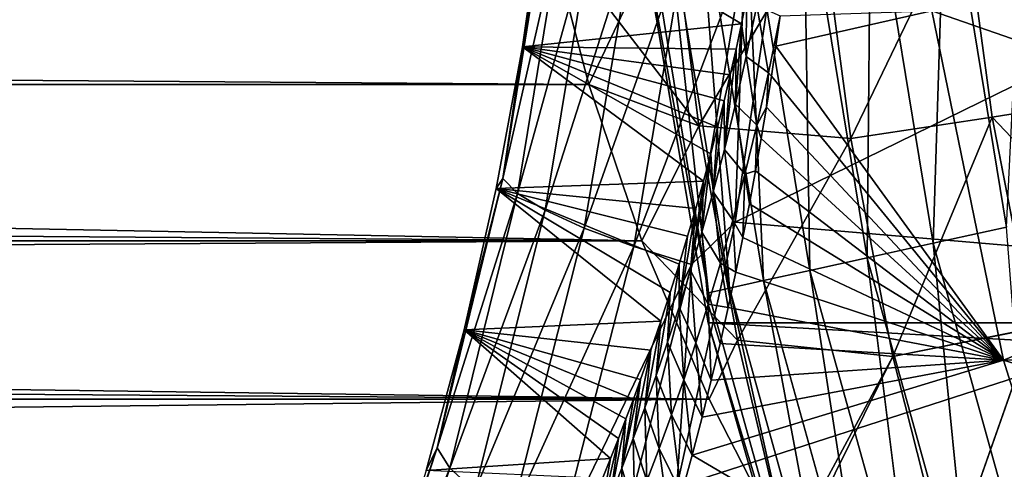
# Model space of a CAD drawing. Header units: metres. Extents: x -99 to 99, y -314 to 25.
# Tile 203 of 256: x 53.38 to 58.56, y -5.22 to -2.85. Entities that reach past the tile are written whole.
import ezdxf

# ---------------------------------------------------------------- set-up
doc = ezdxf.new("R2010")
doc.units = ezdxf.units.M
doc.layers.add('solid_K2442E1000C35', color=7, linetype='CONTINUOUS')

msp = doc.modelspace()

# ---------------------------------------------------------------- linework, layer by layer
at = {"layer": 'solid_K2442E1000C35'}
for points in [[(58.25214, -1.984574, -0.150918), (58.573681, -3.945881, -0.150918), (58.671009, -1.939019, -0.037981)], [(57.859161, -2.027313, -0.335373), (58.187626, -4.030858, -0.335373), (58.25214, -1.984574, -0.150918)], [(58.187626, -4.030858, -0.335373), (58.573681, -3.945881, -0.150918), (58.25214, -1.984574, -0.150918)], [(57.197586, -2.099264, -0.894368), (57.537708, -4.173916, -0.894368), (57.50404, -2.065935, -0.585731)], [(57.50404, -2.065935, -0.585731), (57.83876, -4.107649, -0.585731), (57.859161, -2.027313, -0.335373)], [(57.537708, -4.173916, -0.894368), (57.83876, -4.107649, -0.585731), (57.50404, -2.065935, -0.585731)], [(57.83876, -4.107649, -0.585731), (58.187626, -4.030858, -0.335373), (57.859161, -2.027313, -0.335373)], [(56.766235, -2.146176, -1.64741), (57.11396, -4.26719, -1.64741), (56.949131, -2.126285, -1.25189)], [(56.949131, -2.126285, -1.25189), (57.293629, -4.227642, -1.25189), (57.197586, -2.099264, -0.894368)], [(57.11396, -4.26719, -1.64741), (57.293629, -4.227642, -1.25189), (56.949131, -2.126285, -1.25189)], [(57.293629, -4.227642, -1.25189), (57.537708, -4.173916, -0.894368), (57.197586, -2.099264, -0.894368)], [(15.35734, -2.132473, 55.847645), (15.11804, -3.200066, 55.654678), (56.161148, -2.380571, 55.809891)], [(56.654472, -2.158331, -2.068888), (56.625755, -2.23929, -2.5), (57.004166, -4.291358, -2.068888)], [(56.654472, -2.158331, -2.068888), (57.004166, -4.291358, -2.068888), (56.766235, -2.146176, -1.64741)], [(57.004166, -4.291358, -2.068888), (57.11396, -4.26719, -1.64741), (56.766235, -2.146176, -1.64741)], [(58.346855, -2.248105, 25.717663), (59.047318, -2.173651, 25.335535), (59.196491, -3.254169, 25.613272)], [(59.196533, -3.254192, 56.386742), (59.047359, -2.173673, 56.664482), (58.346889, -2.248126, 56.282345)], [(55.919888, -3.689513, 104.154823), (56.155025, -2.230862, 104.379807), (56.023643, -2.99703, 103.895164)], [(56.242416, -2.279174, 104.743126), (56.155025, -2.230862, 104.379807), (55.919888, -3.689513, 104.154823)], [(55.998508, -3.768446, 104.514771), (56.242416, -2.279174, 104.743126), (55.919888, -3.689513, 104.154823)], [(56.3965, -2.332947, 105.082748), (56.242416, -2.279174, 104.743126), (55.998508, -3.768446, 104.514771)], [(56.155025, -2.230862, 104.379807), (56.130249, -2.249313, 103.999077), (56.023643, -2.99703, 103.895164)], [(56.023643, -2.99703, 103.895164), (56.130249, -2.249313, 103.999077), (57.177654, -2.87493, 71.426956)], [(56.130249, -2.249313, 103.999077), (57.20459, -2.7437, 71.249802), (57.177654, -2.87493, 71.426956)], [(56.952122, -3.412261, 26.370689), (56.16114, -2.380532, 26.190102), (56.809299, -2.277224, 26.134212)], [(56.809315, -2.277246, 55.865784), (56.161148, -2.380571, 55.809891), (56.3727, -3.194994, 55.655785)], [(56.952137, -3.412284, 55.629303), (56.809315, -2.277246, 55.865784), (56.3727, -3.194994, 55.655785)], [(56.625755, -2.23929, -2.5), (56.625797, -2.239605, -4), (57.001354, -4.450076, -4)], [(57.001442, -4.450418, -2.5), (56.625755, -2.23929, -2.5), (57.001354, -4.450076, -4)], [(57.004166, -4.291358, -2.068888), (56.625755, -2.23929, -2.5), (57.001442, -4.450418, -2.5)], [(95.998642, -4.450076, -4), (57.001354, -4.450076, -4), (56.625797, -2.239605, -4)], [(96.374207, -2.239605, -4), (95.998642, -4.450076, -4), (56.625797, -2.239605, -4)], [(56.952122, -3.412261, 26.370689), (56.809299, -2.277224, 26.134212), (57.599693, -2.32171, 25.992104)], [(57.599716, -2.32173, 56.007896), (56.809315, -2.277246, 55.865784), (56.952137, -3.412284, 55.629303)], [(57.754227, -3.478699, 26.262505), (57.599693, -2.32171, 25.992104), (58.346855, -2.248105, 25.717663)], [(58.346889, -2.248126, 56.282345), (57.599716, -2.32173, 56.007896), (57.754253, -3.478721, 55.737495)], [(57.754227, -3.478699, 26.262505), (58.346855, -2.248105, 25.717663), (58.498425, -3.367622, 25.994087)], [(58.498463, -3.367644, 56.00592), (58.346889, -2.248126, 56.282345), (57.754253, -3.478721, 55.737495)], [(58.498425, -3.367622, 25.994087), (58.346855, -2.248105, 25.717663), (59.196491, -3.254169, 25.613272)], [(59.196533, -3.254192, 56.386742), (58.346889, -2.248126, 56.282345), (58.498463, -3.367644, 56.00592)], [(56.14349, -3.856484, 104.851234), (56.3965, -2.332947, 105.082748), (55.998508, -3.768446, 104.514771)], [(56.611801, -2.390274, 105.386612), (56.3965, -2.332947, 105.082748), (56.14349, -3.856484, 104.851234)], [(56.952122, -3.412261, 26.370689), (57.599693, -2.32171, 25.992104), (57.754227, -3.478699, 26.262505)], [(57.754253, -3.478721, 55.737495), (57.599716, -2.32173, 56.007896), (56.952137, -3.412284, 55.629303)], [(-56.372688, -3.194949, 26.344206), (-56.161137, -2.380526, 26.190102), (56.372688, -3.194955, 26.344208)], [(-56.161137, -2.380526, 26.190102), (56.16114, -2.380532, 26.190102), (56.372688, -3.194955, 26.344208)], [(15.11804, -3.200066, 55.654678), (56.3727, -3.194994, 55.655785), (56.161148, -2.380571, 55.809891)], [(56.952122, -3.412261, 26.370689), (56.372688, -3.194955, 26.344208), (56.16114, -2.380532, 26.190102)], [(57.374592, -2.368987, 105.936829), (57.144665, -3.919297, 105.734848), (59.976669, -2.531281, 106.922951)], [(57.193604, -2.507397, 105.845581), (57.144665, -3.919297, 105.734848), (57.374592, -2.368987, 105.936829)], [(56.349693, -3.950507, 105.152252), (56.611801, -2.390274, 105.386612), (56.14349, -3.856484, 104.851234)], [(56.880684, -2.449121, 105.643936), (56.611801, -2.390274, 105.386612), (56.349693, -3.950507, 105.152252)], [(56.609795, -4.047177, 105.407158), (56.880684, -2.449121, 105.643936), (56.349693, -3.950507, 105.152252)], [(57.193604, -2.507397, 105.845581), (56.880684, -2.449121, 105.643936), (56.609795, -4.047177, 105.407158)], [(56.91457, -4.143059, 105.606895), (57.193604, -2.507397, 105.845581), (56.609795, -4.047177, 105.407158)], [(56.91457, -4.143059, 105.606895), (57.144665, -3.919297, 105.734848), (57.193604, -2.507397, 105.845581)], [(57.144665, -3.919297, 105.734848), (60.317532, -4.189931, 106.922951), (59.976669, -2.531281, 106.922951)], [(57.202358, -3.047312, 71.020012), (57.177654, -2.87493, 71.426956), (57.20459, -2.7437, 71.249802)], [(57.257877, -2.7786, 70.68438), (57.202358, -3.047312, 71.020012), (57.20459, -2.7437, 71.249802)], [(57.320465, -3.13396, 70.5261), (57.202358, -3.047312, 71.020012), (57.257877, -2.7786, 70.68438)], [(57.320465, -3.13396, 70.5261), (57.257877, -2.7786, 70.68438), (57.381542, -2.832924, 70.183823)], [(58.179684, -2.806569, 67.748955), (60.61871, -2.800294, 61.214134), (60.808403, -3.718973, 61.214134)], [(57.320465, -3.13396, 70.5261), (57.381542, -2.832924, 70.183823), (57.334957, -3.151508, 70.487999)], [(57.334957, -3.151508, 70.487999), (57.381542, -2.832924, 70.183823), (57.358868, -2.993067, 70.332092)], [(57.358868, -2.993067, 70.332092), (58.179684, -2.806569, 67.748955), (58.557617, -4.645605, 67.748955)], [(57.358868, -2.993067, 70.332092), (57.381542, -2.832924, 70.183823), (58.179684, -2.806569, 67.748955)], [(58.557617, -4.645605, 67.748955), (58.179684, -2.806569, 67.748955), (60.808403, -3.718973, 61.214134)], [(56.023643, -2.99703, 103.895164), (57.177654, -2.87493, 71.426956), (57.148972, -3.008212, 71.61573)], [(57.14537, -3.299237, 71.367241), (57.148972, -3.008212, 71.61573), (57.177654, -2.87493, 71.426956)], [(57.202358, -3.047312, 71.020012), (57.14537, -3.299237, 71.367241), (57.177654, -2.87493, 71.426956)], [(55.886082, -3.742814, 103.760742), (56.023643, -2.99703, 103.895164), (56.977077, -3.703226, 72.758453)], [(55.919888, -3.689513, 104.154823), (56.023643, -2.99703, 103.895164), (55.886082, -3.742814, 103.760742)], [(56.023643, -2.99703, 103.895164), (57.015446, -3.560534, 72.502045), (56.977077, -3.703226, 72.758453)], [(56.023643, -2.99703, 103.895164), (57.051769, -3.419661, 72.259727), (57.015446, -3.560534, 72.502045)], [(56.023643, -2.99703, 103.895164), (57.086082, -3.280608, 72.031822), (57.051769, -3.419661, 72.259727)], [(56.023643, -2.99703, 103.895164), (57.118462, -3.143437, 71.817482), (57.086082, -3.280608, 72.031822)], [(56.023643, -2.99703, 103.895164), (57.148972, -3.008212, 71.61573), (57.118462, -3.143437, 71.817482)], [(57.334957, -3.151508, 70.487999), (57.358868, -2.993067, 70.332092), (58.557617, -4.645605, 67.748955)], [(57.087273, -3.536319, 71.724052), (57.118462, -3.143437, 71.817482), (57.148972, -3.008212, 71.61573)], [(57.14537, -3.299237, 71.367241), (57.087273, -3.536319, 71.724052), (57.148972, -3.008212, 71.61573)], [(57.258404, -3.409706, 70.877098), (57.14537, -3.299237, 71.367241), (57.202358, -3.047312, 71.020012)], [(57.320465, -3.13396, 70.5261), (57.258404, -3.409706, 70.877098), (57.202358, -3.047312, 71.020012)], [(57.087273, -3.536319, 71.724052), (57.086082, -3.280608, 72.031822), (57.118462, -3.143437, 71.817482)], [(57.320465, -3.13396, 70.5261), (57.309326, -3.313555, 70.65593), (57.258404, -3.409706, 70.877098)], [(57.320465, -3.13396, 70.5261), (57.334957, -3.151508, 70.487999), (57.309326, -3.313555, 70.65593)], [(57.309326, -3.313555, 70.65593), (57.334957, -3.151508, 70.487999), (58.557617, -4.645605, 67.748955)], [(-56.652912, -4.01817, 26.548208), (-56.372688, -3.194949, 26.344206), (56.652912, -4.018174, 26.548208)], [(-56.372688, -3.194949, 26.344206), (56.372688, -3.194955, 26.344208), (56.652912, -4.018174, 26.548208)], [(15.11804, -3.200066, 55.654678), (14.774427, -4.27033, 55.379299), (56.652927, -4.018207, 55.451782)], [(15.11804, -3.200066, 55.654678), (56.652927, -4.018207, 55.451782), (56.3727, -3.194994, 55.655785)], [(56.952122, -3.412261, 26.370689), (56.652912, -4.018174, 26.548208), (56.372688, -3.194955, 26.344208)], [(56.952137, -3.412284, 55.629303), (56.3727, -3.194994, 55.655785), (56.652927, -4.018207, 55.451782)], [(58.498425, -3.367622, 25.994087), (59.196491, -3.254169, 25.613272), (59.408291, -4.324618, 25.993757)], [(59.408337, -4.324649, 56.006252), (59.196533, -3.254192, 56.386742), (58.498463, -3.367644, 56.00592)], [(57.028374, -3.760381, 72.088638), (57.051769, -3.419661, 72.259727), (57.086082, -3.280608, 72.031822)], [(57.087273, -3.536319, 71.724052), (57.028374, -3.760381, 72.088638), (57.086082, -3.280608, 72.031822)], [(57.19529, -3.667046, 71.237625), (57.087273, -3.536319, 71.724052), (57.14537, -3.299237, 71.367241)], [(57.258404, -3.409706, 70.877098), (57.19529, -3.667046, 71.237625), (57.14537, -3.299237, 71.367241)], [(57.258404, -3.409706, 70.877098), (57.309326, -3.313555, 70.65593), (57.281429, -3.479449, 70.838165)], [(57.281429, -3.479449, 70.838165), (57.309326, -3.313555, 70.65593), (58.557617, -4.645605, 67.748955)], [(57.974972, -4.627687, 26.634115), (57.754227, -3.478699, 26.262505), (58.498425, -3.367622, 25.994087)], [(58.498463, -3.367644, 56.00592), (57.754253, -3.478721, 55.737495), (57.974998, -4.627716, 55.365879)], [(57.974972, -4.627687, 26.634115), (58.498425, -3.367622, 25.994087), (58.714588, -4.478575, 26.373369)], [(58.714626, -4.478604, 55.626629), (58.498463, -3.367644, 56.00592), (57.974998, -4.627716, 55.365879)], [(58.714588, -4.478575, 26.373369), (58.498425, -3.367622, 25.994087), (59.408291, -4.324618, 25.993757)], [(59.408337, -4.324649, 56.006252), (58.498463, -3.367644, 56.00592), (58.714626, -4.478604, 55.626629)], [(57.155754, -4.540391, 26.696703), (56.652912, -4.018174, 26.548208), (56.952122, -3.412261, 26.370689)], [(57.155773, -4.540421, 55.303288), (56.952137, -3.412284, 55.629303), (56.652927, -4.018207, 55.451782)], [(57.155754, -4.540391, 26.696703), (56.952122, -3.412261, 26.370689), (57.754227, -3.478699, 26.262505)], [(57.754253, -3.478721, 55.737495), (56.952137, -3.412284, 55.629303), (57.155773, -4.540421, 55.303288)], [(57.028374, -3.760381, 72.088638), (57.015446, -3.560534, 72.502045), (57.051769, -3.419661, 72.259727)], [(57.258404, -3.409706, 70.877098), (57.251549, -3.649348, 71.034355), (57.19529, -3.667046, 71.237625)], [(57.258404, -3.409706, 70.877098), (57.281429, -3.479449, 70.838165), (57.251549, -3.649348, 71.034355)], [(57.155754, -4.540391, 26.696703), (57.754227, -3.478699, 26.262505), (57.974972, -4.627687, 26.634115)], [(57.974998, -4.627716, 55.365879), (57.754253, -3.478721, 55.737495), (57.155773, -4.540421, 55.303288)], [(57.251549, -3.649348, 71.034355), (57.281429, -3.479449, 70.838165), (58.557617, -4.645605, 67.748955)], [(56.968884, -3.972807, 72.45977), (56.977077, -3.703226, 72.758453), (57.015446, -3.560534, 72.502045)], [(57.028374, -3.760381, 72.088638), (56.968884, -3.972807, 72.45977), (57.015446, -3.560534, 72.502045)], [(57.131458, -3.90834, 71.605972), (57.028374, -3.760381, 72.088638), (57.087273, -3.536319, 71.724052)], [(57.19529, -3.667046, 71.237625), (57.131458, -3.90834, 71.605972), (57.087273, -3.536319, 71.724052)], [(57.19529, -3.667046, 71.237625), (57.184494, -4.000984, 71.474869), (57.131458, -3.90834, 71.605972)], [(57.19529, -3.667046, 71.237625), (57.21933, -3.823172, 71.246101), (57.184494, -4.000984, 71.474869)], [(57.19529, -3.667046, 71.237625), (57.251549, -3.649348, 71.034355), (57.21933, -3.823172, 71.246101)], [(57.21933, -3.823172, 71.246101), (57.251549, -3.649348, 71.034355), (58.557617, -4.645605, 67.748955)], [(55.574642, -5.106948, 103.822411), (55.919888, -3.689513, 104.154823), (55.717197, -4.486077, 103.595177)], [(55.998508, -3.768446, 104.514771), (55.919888, -3.689513, 104.154823), (55.574642, -5.106948, 103.822411)], [(55.919888, -3.689513, 104.154823), (55.886082, -3.742814, 103.760742), (55.717197, -4.486077, 103.595177)], [(55.886082, -3.742814, 103.760742), (56.977077, -3.703226, 72.758453), (56.936577, -3.847632, 73.030586)], [(56.908966, -4.174772, 72.836487), (56.936577, -3.847632, 73.030586), (56.977077, -3.703226, 72.758453)], [(56.968884, -3.972807, 72.45977), (56.908966, -4.174772, 72.836487), (56.977077, -3.703226, 72.758453)], [(58.557617, -4.645605, 67.748955), (60.808403, -3.718973, 61.214134), (61.051189, -4.625068, 61.214134)], [(55.640636, -5.21427, 104.177521), (55.998508, -3.768446, 104.514771), (55.574642, -5.106948, 103.822411)], [(56.14349, -3.856484, 104.851234), (55.998508, -3.768446, 104.514771), (55.640636, -5.21427, 104.177521)], [(55.717197, -4.486077, 103.595177), (55.886082, -3.742814, 103.760742), (56.752197, -4.441626, 74.282776)], [(55.886082, -3.742814, 103.760742), (56.801765, -4.290792, 73.943916), (56.752197, -4.441626, 74.282776)], [(55.886082, -3.742814, 103.760742), (56.848991, -4.141504, 73.622208), (56.801765, -4.290792, 73.943916)], [(55.886082, -3.742814, 103.760742), (56.893902, -3.993749, 73.318237), (56.848991, -4.141504, 73.622208)], [(55.886082, -3.742814, 103.760742), (56.936577, -3.847632, 73.030586), (56.893902, -3.993749, 73.318237)], [(57.067162, -4.135746, 71.980606), (56.968884, -3.972807, 72.45977), (57.028374, -3.760381, 72.088638)], [(57.131458, -3.90834, 71.605972), (57.067162, -4.135746, 71.980606), (57.028374, -3.760381, 72.088638)], [(57.184494, -4.000984, 71.474869), (57.21933, -3.823172, 71.246101), (58.557617, -4.645605, 67.748955)], [(55.772503, -5.334342, 104.509438), (56.14349, -3.856484, 104.851234), (55.640636, -5.21427, 104.177521)], [(56.349693, -3.950507, 105.152252), (56.14349, -3.856484, 104.851234), (55.772503, -5.334342, 104.509438)], [(56.848778, -4.367367, 73.217926), (56.893902, -3.993749, 73.318237), (56.936577, -3.847632, 73.030586)], [(56.908966, -4.174772, 72.836487), (56.848778, -4.367367, 73.217926), (56.936577, -3.847632, 73.030586)], [(57.144665, -3.919297, 105.734848), (56.83717, -5.312611, 105.463432), (60.317532, -4.189931, 106.922951)], [(56.91457, -4.143059, 105.606895), (56.83717, -5.312611, 105.463432), (57.144665, -3.919297, 105.734848)], [(57.131458, -3.90834, 71.605972), (57.147308, -4.182834, 71.720406), (57.067162, -4.135746, 71.980606)], [(57.131458, -3.90834, 71.605972), (57.184494, -4.000984, 71.474869), (57.147308, -4.182834, 71.720406)], [(55.965553, -5.462911, 104.806381), (56.349693, -3.950507, 105.152252), (55.772503, -5.334342, 104.509438)], [(56.609795, -4.047177, 105.407158), (56.349693, -3.950507, 105.152252), (55.965553, -5.462911, 104.806381)], [(57.002579, -4.350788, 72.360596), (56.908966, -4.174772, 72.836487), (56.968884, -3.972807, 72.45977)], [(57.067162, -4.135746, 71.980606), (57.002579, -4.350788, 72.360596), (56.968884, -3.972807, 72.45977)], [(58.187626, -4.030858, -0.335373), (58.730785, -5.987145, -0.335373), (58.573681, -3.945881, -0.150918)], [(-57.007587, -4.85207, 26.806431), (-56.652912, -4.01817, 26.548208), (57.007587, -4.852072, 26.806431)], [(-56.652912, -4.01817, 26.548208), (56.652912, -4.018174, 26.548208), (57.007587, -4.852072, 26.806431)], [(14.774427, -4.27033, 55.379299), (57.007607, -4.85211, 55.193554), (56.652927, -4.018207, 55.451782)], [(57.155754, -4.540391, 26.696703), (57.007587, -4.852072, 26.806431), (56.652912, -4.018174, 26.548208)], [(57.155773, -4.540421, 55.303288), (56.652927, -4.018207, 55.451782), (57.007607, -4.85211, 55.193554)], [(56.848778, -4.367367, 73.217926), (56.848991, -4.141504, 73.622208), (56.893902, -3.993749, 73.318237)], [(57.147308, -4.182834, 71.720406), (57.184494, -4.000984, 71.474869), (58.557617, -4.645605, 67.748955)], [(57.83876, -4.107649, -0.585731), (58.392269, -6.101204, -0.585731), (58.187626, -4.030858, -0.335373)], [(58.392269, -6.101204, -0.585731), (58.730785, -5.987145, -0.335373), (58.187626, -4.030858, -0.335373)], [(56.21294, -5.595411, 105.057808), (56.609795, -4.047177, 105.407158), (55.965553, -5.462911, 104.806381)], [(56.91457, -4.143059, 105.606895), (56.609795, -4.047177, 105.407158), (56.21294, -5.595411, 105.057808)], [(56.505886, -5.727134, 105.254807), (56.91457, -4.143059, 105.606895), (56.21294, -5.595411, 105.057808)], [(56.505886, -5.727134, 105.254807), (56.83717, -5.312611, 105.463432), (56.91457, -4.143059, 105.606895)], [(56.78841, -4.551389, 73.603508), (56.801765, -4.290792, 73.943916), (56.848991, -4.141504, 73.622208)], [(56.848778, -4.367367, 73.217926), (56.78841, -4.551389, 73.603508), (56.848991, -4.141504, 73.622208)], [(57.067162, -4.135746, 71.980606), (57.107132, -4.368334, 71.985168), (57.002579, -4.350788, 72.360596)], [(57.067162, -4.135746, 71.980606), (57.147308, -4.182834, 71.720406), (57.107132, -4.368334, 71.985168)], [(57.537708, -4.173916, -0.894368), (58.100147, -6.199633, -0.894368), (57.83876, -4.107649, -0.585731)], [(58.100147, -6.199633, -0.894368), (58.392269, -6.101204, -0.585731), (57.83876, -4.107649, -0.585731)], [(56.83717, -5.312611, 105.463432), (60.824448, -5.805587, 106.922951), (60.317532, -4.189931, 106.922951)], [(56.937851, -4.554842, 72.74511), (56.848778, -4.367367, 73.217926), (56.908966, -4.174772, 72.836487)], [(57.002579, -4.350788, 72.360596), (56.937851, -4.554842, 72.74511), (56.908966, -4.174772, 72.836487)], [(57.107132, -4.368334, 71.985168), (57.147308, -4.182834, 71.720406), (58.557617, -4.645605, 67.748955)], [(57.293629, -4.227642, -1.25189), (57.863308, -6.279433, -1.25189), (57.537708, -4.173916, -0.894368)], [(57.863308, -6.279433, -1.25189), (58.100147, -6.199633, -0.894368), (57.537708, -4.173916, -0.894368)], [(57.11396, -4.26719, -1.64741), (57.688965, -6.338175, -1.64741), (57.293629, -4.227642, -1.25189)], [(57.688965, -6.338175, -1.64741), (57.863308, -6.279433, -1.25189), (57.293629, -4.227642, -1.25189)], [(14.774427, -4.27033, 55.379299), (14.317225, -5.343472, 55.015965), (57.007607, -4.85211, 55.193554)], [(56.727962, -4.727569, 73.992714), (56.752197, -4.441626, 74.282776), (56.801765, -4.290792, 73.943916)], [(56.78841, -4.551389, 73.603508), (56.727962, -4.727569, 73.992714), (56.801765, -4.290792, 73.943916)], [(57.004166, -4.291358, -2.068888), (57.001442, -4.450418, -2.5), (57.582428, -6.374072, -2.068888)], [(57.004166, -4.291358, -2.068888), (57.582428, -6.374072, -2.068888), (57.11396, -4.26719, -1.64741)], [(57.582428, -6.374072, -2.068888), (57.688965, -6.338175, -1.64741), (57.11396, -4.26719, -1.64741)], [(57.002579, -4.350788, 72.360596), (57.018555, -4.750603, 72.572784), (56.937851, -4.554842, 72.74511)], [(57.002579, -4.350788, 72.360596), (57.107132, -4.368334, 71.985168), (57.064369, -4.557698, 72.268623)], [(57.002579, -4.350788, 72.360596), (57.064369, -4.557698, 72.268623), (57.018555, -4.750603, 72.572784)], [(56.873085, -4.749104, 73.133484), (56.78841, -4.551389, 73.603508), (56.848778, -4.367367, 73.217926)], [(56.937851, -4.554842, 72.74511), (56.873085, -4.749104, 73.133484), (56.848778, -4.367367, 73.217926)], [(57.064369, -4.557698, 72.268623), (57.107132, -4.368334, 71.985168), (58.557617, -4.645605, 67.748955)], [(55.717197, -4.486077, 103.595177), (56.752197, -4.441626, 74.282776), (56.700199, -4.593869, 74.640701)], [(56.667515, -4.896593, 74.385078), (56.700199, -4.593869, 74.640701), (56.752197, -4.441626, 74.282776)], [(56.727962, -4.727569, 73.992714), (56.667515, -4.896593, 74.385078), (56.752197, -4.441626, 74.282776)], [(95.37748, -6.606075, -4), (57.62252, -6.606075, -4), (57.001354, -4.450076, -4)], [(57.001442, -4.450418, -2.5), (57.001354, -4.450076, -4), (57.62252, -6.606075, -4)], [(95.998642, -4.450076, -4), (95.37748, -6.606075, -4), (57.001354, -4.450076, -4)], [(57.622334, -6.605581, -2.5), (57.001442, -4.450418, -2.5), (57.62252, -6.606075, -4)], [(57.582428, -6.374072, -2.068888), (57.001442, -4.450418, -2.5), (57.622334, -6.605581, -2.5)], [(55.516571, -5.226141, 103.397705), (55.717197, -4.486077, 103.595177), (56.487934, -5.163219, 76.124908)], [(55.574642, -5.106948, 103.822411), (55.717197, -4.486077, 103.595177), (55.516571, -5.226141, 103.397705)], [(55.717197, -4.486077, 103.595177), (56.529125, -5.058501, 75.833946), (56.487934, -5.163219, 76.124908)], [(55.717197, -4.486077, 103.595177), (56.569149, -4.954328, 75.55217), (56.529125, -5.058501, 75.833946)], [(55.717197, -4.486077, 103.595177), (56.608009, -4.850646, 75.280312), (56.569149, -4.954328, 75.55217)], [(55.717197, -4.486077, 103.595177), (56.645721, -4.747488, 75.01799), (56.608009, -4.850646, 75.280312)], [(55.717197, -4.486077, 103.595177), (56.700199, -4.593869, 74.640701), (56.645721, -4.747488, 75.01799)], [(58.263111, -5.761931, 27.100372), (57.974972, -4.627687, 26.634115), (58.714588, -4.478575, 26.373369)], [(58.714626, -4.478604, 55.626629), (57.974998, -4.627716, 55.365879), (58.263145, -5.761967, 54.899612)], [(58.263111, -5.761931, 27.100372), (58.714588, -4.478575, 26.373369), (58.996288, -5.574345, 26.848408)], [(58.996326, -5.574381, 55.151585), (58.714626, -4.478604, 55.626629), (58.263145, -5.761967, 54.899612)], [(56.808372, -4.934433, 73.525253), (56.727962, -4.727569, 73.992714), (56.78841, -4.551389, 73.603508)], [(56.873085, -4.749104, 73.133484), (56.808372, -4.934433, 73.525253), (56.78841, -4.551389, 73.603508)], [(56.937851, -4.554842, 72.74511), (56.969574, -4.946931, 72.898689), (56.873085, -4.749104, 73.133484)], [(56.937851, -4.554842, 72.74511), (57.018555, -4.750603, 72.572784), (56.969574, -4.946931, 72.898689)], [(57.155754, -4.540391, 26.696703), (57.419956, -5.655068, 27.106829), (57.007587, -4.852072, 26.806431)], [(57.155773, -4.540421, 55.303288), (57.007607, -4.85211, 55.193554), (57.419975, -5.655106, 54.893154)], [(57.018555, -4.750603, 72.572784), (57.064369, -4.557698, 72.268623), (58.557617, -4.645605, 67.748955)], [(57.155754, -4.540391, 26.696703), (57.974972, -4.627687, 26.634115), (57.419956, -5.655068, 27.106829)], [(57.974998, -4.627716, 55.365879), (57.155773, -4.540421, 55.303288), (57.419975, -5.655106, 54.893154)], [(56.607128, -5.058969, 74.780281), (56.645721, -4.747488, 75.01799), (56.700199, -4.593869, 74.640701)], [(56.667515, -4.896593, 74.385078), (56.607128, -5.058969, 74.780281), (56.700199, -4.593869, 74.640701)], [(56.917625, -5.146739, 73.246552), (58.557617, -4.645605, 67.748955), (59.119659, -6.436971, 67.748955)], [(56.917625, -5.146739, 73.246552), (56.969574, -4.946931, 72.898689), (58.557617, -4.645605, 67.748955)], [(56.969574, -4.946931, 72.898689), (57.018555, -4.750603, 72.572784), (58.557617, -4.645605, 67.748955)], [(58.263111, -5.761931, 27.100372), (57.419956, -5.655068, 27.106829), (57.974972, -4.627687, 26.634115)], [(57.974998, -4.627716, 55.365879), (57.419975, -5.655106, 54.893154), (57.445004, -5.69971, 54.874916)], [(58.263145, -5.761967, 54.899612), (57.974998, -4.627716, 55.365879), (57.445004, -5.69971, 54.874916)], [(58.557617, -4.645605, 67.748955), (61.051189, -4.625068, 61.214134), (61.346252, -5.515514, 61.214134)], [(59.119659, -6.436971, 67.748955), (58.557617, -4.645605, 67.748955), (61.346252, -5.515514, 61.214134)], [(56.546856, -5.215158, 75.178032), (56.608009, -4.850646, 75.280312), (56.645721, -4.747488, 75.01799)], [(56.607128, -5.058969, 74.780281), (56.546856, -5.215158, 75.178032), (56.645721, -4.747488, 75.01799)], [(56.743782, -5.111653, 73.919998), (56.667515, -4.896593, 74.385078), (56.727962, -4.727569, 73.992714)], [(56.808372, -4.934433, 73.525253), (56.743782, -5.111653, 73.919998), (56.727962, -4.727569, 73.992714)], [(56.873085, -4.749104, 73.133484), (56.917625, -5.146739, 73.246552), (56.808372, -4.934433, 73.525253)], [(56.873085, -4.749104, 73.133484), (56.969574, -4.946931, 72.898689), (56.917625, -5.146739, 73.246552)], [(-57.419956, -5.65507, 27.106831), (-57.007587, -4.85207, 26.806431), (57.419956, -5.655068, 27.106829)], [(-57.007587, -4.85207, 26.806431), (57.007587, -4.852072, 26.806431), (57.419956, -5.655068, 27.106829)], [(14.317225, -5.343472, 55.015965), (57.419975, -5.655106, 54.893154), (57.007607, -4.85211, 55.193554)], [(56.546856, -5.215158, 75.178032), (56.569149, -4.954328, 75.55217), (56.608009, -4.850646, 75.280312)], [(56.679375, -5.281496, 74.317352), (56.607128, -5.058969, 74.780281), (56.667515, -4.896593, 74.385078)], [(56.743782, -5.111653, 73.919998), (56.679375, -5.281496, 74.317352), (56.667515, -4.896593, 74.385078)], [(56.486752, -5.365614, 75.578049), (56.529125, -5.058501, 75.833946), (56.569149, -4.954328, 75.55217)], [(56.546856, -5.215158, 75.178032), (56.486752, -5.365614, 75.578049), (56.569149, -4.954328, 75.55217)], [(56.808372, -4.934433, 73.525253), (56.861984, -5.34954, 73.619247), (56.743782, -5.111653, 73.919998)], [(56.808372, -4.934433, 73.525253), (56.917625, -5.146739, 73.246552), (56.861984, -5.34954, 73.619247)], [(56.426857, -5.510706, 75.980125), (56.487934, -5.163219, 76.124908), (56.529125, -5.058501, 75.833946)], [(56.486752, -5.365614, 75.578049), (56.426857, -5.510706, 75.980125), (56.529125, -5.058501, 75.833946)], [(56.615196, -5.444493, 74.717064), (56.546856, -5.215158, 75.178032), (56.607128, -5.058969, 74.780281)], [(56.679375, -5.281496, 74.317352), (56.615196, -5.444493, 74.717064), (56.607128, -5.058969, 74.780281)], [(55.127449, -6.469708, 103.388092), (55.574642, -5.106948, 103.822411), (55.283714, -5.962236, 103.167442)], [(55.640636, -5.21427, 104.177521), (55.574642, -5.106948, 103.822411), (55.127449, -6.469708, 103.388092)], [(55.574642, -5.106948, 103.822411), (55.516571, -5.226141, 103.397705), (55.283714, -5.962236, 103.167442)], [(56.743782, -5.111653, 73.919998), (56.80415, -5.552367, 74.009735), (56.679375, -5.281496, 74.317352)], [(56.743782, -5.111653, 73.919998), (56.861984, -5.34954, 73.619247), (56.80415, -5.552367, 74.009735)], [(55.516571, -5.226141, 103.397705), (56.487934, -5.163219, 76.124908), (56.445564, -5.268408, 76.425743)], [(56.426857, -5.510706, 75.980125), (56.445564, -5.268408, 76.425743), (56.487934, -5.163219, 76.124908)], [(56.861984, -5.34954, 73.619247), (56.917625, -5.146739, 73.246552), (59.119659, -6.436971, 67.748955)], [(55.177536, -6.60256, 103.737114), (55.640636, -5.21427, 104.177521), (55.127449, -6.469708, 103.388092)], [(55.772503, -5.334342, 104.509438), (55.640636, -5.21427, 104.177521), (55.177536, -6.60256, 103.737114)], [(56.551292, -5.601151, 75.118896), (56.486752, -5.365614, 75.578049), (56.546856, -5.215158, 75.178032)], [(56.615196, -5.444493, 74.717064), (56.551292, -5.601151, 75.118896), (56.546856, -5.215158, 75.178032)]]:
    msp.add_3dface(points, dxfattribs=at)

doc.saveas('drawing.dxf')
